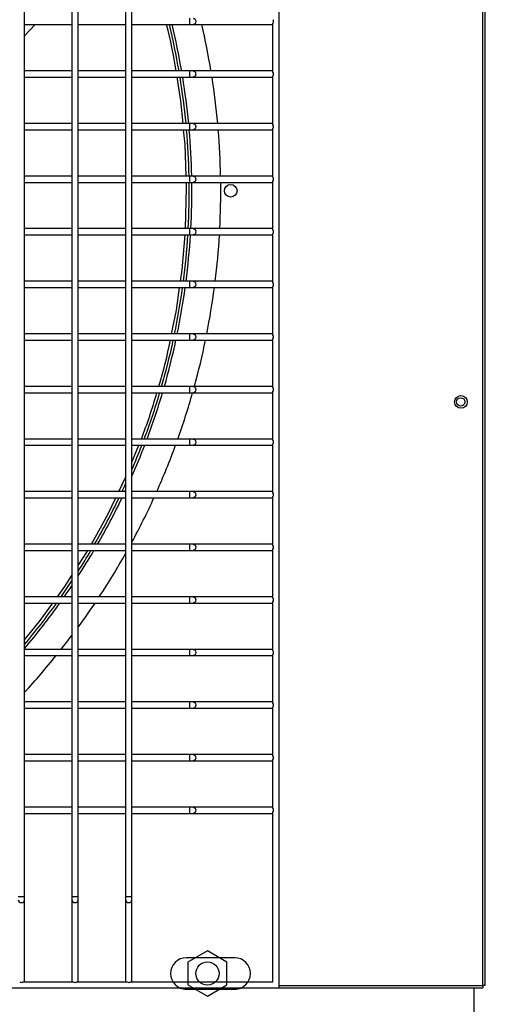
# Model space of a CAD drawing. Extents: x -90708 to 277869, y -117 to 207445.
# Tile 171 of 233: x -77164 to -76942, y 131400 to 131868. Entities that reach past the tile are written whole.
import ezdxf

# ---------------------------------------------------------------- set-up
doc = ezdxf.new("R2010")
doc.units = 0
doc.header["$MEASUREMENT"] = 0
doc.layers.add('ARQ - EQUIPO CONDENSADORA', color=40, linetype='CONTINUOUS')
doc.layers.add('ARQ-TEXTO4', color=4, linetype='CONTINUOUS')

msp = doc.modelspace()

# ---------------------------------------------------------------- linework, layer by layer
at = {"layer": 'ARQ - EQUIPO CONDENSADORA', "linetype": 'Continuous'}
for p, q in [((-77040.435, 131408.01), (-77040.435, 132164.01)), ((-76943.685, 131409.261), (-76943.686, 132163.259)), ((-76942.435, 131409.261), (-76942.435, 132163.259)), ((-77161.435, 131867.51), (-77161.435, 131892.51)), ((-77138.935, 131892.511), (-77138.935, 131867.511)), ((-77135.935, 131867.51), (-77135.935, 131892.51)), ((-77113.435, 131892.511), (-77113.435, 131867.511)), ((-77110.435, 131867.51), (-77110.435, 131892.51)), ((-77161.435, 131842.51), (-77161.435, 131867.51)), ((-77161.435, 131866.01), (-77138.935, 131866.01)), ((-77161.435, 131860.703), (-77156.415, 131866.01)), ((-77138.935, 131867.511), (-77138.935, 131842.511)), ((-77135.935, 131842.51), (-77135.935, 131867.51)), ((-77135.935, 131866.01), (-77113.435, 131866.01)), ((-77113.435, 131867.511), (-77113.435, 131842.511)), ((-77110.435, 131842.51), (-77110.435, 131867.51)), ((-77110.435, 131866.01), (-77083.011, 131866.01)), ((-77083.011, 131869.01), (-77083.011, 131866.01)), ((-77083.011, 131866.01), (-77081.334, 131866.01)), ((-77081.334, 131866.01), (-77043.935, 131866.01)), ((-77043.935, 131866.01), (-77043.435, 131866.01)), ((-77043.435, 131843.36), (-77043.435, 131866.661)), ((-77138.935, 131844.01), (-77161.435, 131844.01)), ((-77161.435, 131817.51), (-77161.435, 131842.51)), ((-77138.935, 131842.511), (-77138.935, 131817.511)), ((-77113.435, 131844.01), (-77135.935, 131844.01)), ((-77135.935, 131817.51), (-77135.935, 131842.51)), ((-77113.435, 131842.511), (-77113.435, 131817.511)), ((-77083.011, 131844.01), (-77110.435, 131844.01)), ((-77110.435, 131817.51), (-77110.435, 131842.51)), ((-77081.334, 131844.01), (-77083.011, 131844.01)), ((-77083.011, 131844.01), (-77083.011, 131841.01)), ((-77043.935, 131844.01), (-77081.334, 131844.01)), ((-77043.435, 131844.01), (-77043.935, 131844.01)), ((-77161.435, 131841.01), (-77138.935, 131841.01)), ((-77135.935, 131841.01), (-77113.435, 131841.01)), ((-77110.435, 131841.01), (-77083.011, 131841.01)), ((-77083.011, 131841.01), (-77081.334, 131841.01)), ((-77081.334, 131841.01), (-77043.935, 131841.01)), ((-77043.935, 131841.01), (-77043.435, 131841.01)), ((-77043.435, 131818.36), (-77043.435, 131841.661)), ((-77138.935, 131819.01), (-77161.435, 131819.01)), ((-77113.435, 131819.01), (-77135.935, 131819.01)), ((-77083.011, 131819.01), (-77110.435, 131819.01)), ((-77081.334, 131819.01), (-77083.011, 131819.01)), ((-77083.011, 131819.01), (-77083.011, 131816.01)), ((-77043.935, 131819.01), (-77081.334, 131819.01)), ((-77043.435, 131819.01), (-77043.935, 131819.01)), ((-77161.435, 131792.51), (-77161.435, 131817.51)), ((-77161.435, 131816.01), (-77138.935, 131816.01)), ((-77138.935, 131817.511), (-77138.935, 131792.511)), ((-77135.935, 131792.51), (-77135.935, 131817.51)), ((-77135.935, 131816.01), (-77113.435, 131816.01)), ((-77113.435, 131817.511), (-77113.435, 131792.511)), ((-77110.435, 131792.51), (-77110.435, 131817.51)), ((-77110.435, 131816.01), (-77083.011, 131816.01)), ((-77083.011, 131816.01), (-77081.334, 131816.01)), ((-77081.334, 131816.01), (-77043.935, 131816.01)), ((-77043.935, 131816.01), (-77043.435, 131816.01)), ((-77043.435, 131793.36), (-77043.435, 131816.661)), ((-77138.935, 131794.01), (-77161.435, 131794.01)), ((-77161.435, 131767.51), (-77161.435, 131792.51)), ((-77161.435, 131791.01), (-77138.935, 131791.01)), ((-77138.935, 131792.511), (-77138.935, 131767.511)), ((-77113.435, 131794.01), (-77135.935, 131794.01)), ((-77135.935, 131767.51), (-77135.935, 131792.51)), ((-77135.935, 131791.01), (-77113.435, 131791.01)), ((-77113.435, 131792.511), (-77113.435, 131767.511)), ((-77083.011, 131794.01), (-77110.435, 131794.01)), ((-77110.435, 131767.51), (-77110.435, 131792.51)), ((-77110.435, 131791.01), (-77083.011, 131791.01)), ((-77081.334, 131794.01), (-77083.011, 131794.01)), ((-77083.011, 131794.01), (-77083.011, 131791.01)), ((-77083.011, 131791.01), (-77081.334, 131791.01)), ((-77043.935, 131794.01), (-77081.334, 131794.01)), ((-77081.334, 131791.01), (-77043.935, 131791.01)), ((-77043.435, 131794.01), (-77043.935, 131794.01)), ((-77043.935, 131791.01), (-77043.435, 131791.01)), ((-77043.435, 131768.36), (-77043.435, 131791.661)), ((-77138.935, 131769.01), (-77161.435, 131769.01)), ((-77161.435, 131742.51), (-77161.435, 131767.51)), ((-77138.935, 131767.511), (-77138.935, 131742.511)), ((-77113.435, 131769.01), (-77135.935, 131769.01)), ((-77135.935, 131742.51), (-77135.935, 131767.51)), ((-77113.435, 131767.511), (-77113.435, 131742.511)), ((-77083.011, 131769.01), (-77110.435, 131769.01)), ((-77110.435, 131742.51), (-77110.435, 131767.51)), ((-77081.334, 131769.01), (-77083.011, 131769.01)), ((-77083.011, 131769.01), (-77083.011, 131766.01)), ((-77043.935, 131769.01), (-77081.334, 131769.01)), ((-77043.435, 131769.01), (-77043.935, 131769.01)), ((-77161.435, 131766.01), (-77138.935, 131766.01)), ((-77135.935, 131766.01), (-77113.435, 131766.01)), ((-77110.435, 131766.01), (-77083.011, 131766.01)), ((-77083.011, 131766.01), (-77081.334, 131766.01)), ((-77081.334, 131766.01), (-77043.935, 131766.01)), ((-77043.935, 131766.01), (-77043.435, 131766.01)), ((-77043.435, 131743.36), (-77043.435, 131766.661)), ((-77138.935, 131744.01), (-77161.435, 131744.01)), ((-77113.435, 131744.01), (-77135.935, 131744.01)), ((-77083.011, 131744.01), (-77110.435, 131744.01)), ((-77081.334, 131744.01), (-77083.011, 131744.01)), ((-77083.011, 131744.01), (-77083.011, 131741.01)), ((-77043.935, 131744.01), (-77081.334, 131744.01)), ((-77043.435, 131744.01), (-77043.935, 131744.01)), ((-77161.435, 131717.51), (-77161.435, 131742.51)), ((-77161.435, 131741.01), (-77138.935, 131741.01)), ((-77138.935, 131742.511), (-77138.935, 131717.511)), ((-77135.935, 131717.51), (-77135.935, 131742.51)), ((-77135.935, 131741.01), (-77113.435, 131741.01)), ((-77113.435, 131742.511), (-77113.435, 131717.511)), ((-77110.435, 131717.51), (-77110.435, 131742.51)), ((-77110.435, 131741.01), (-77083.011, 131741.01)), ((-77083.011, 131741.01), (-77081.334, 131741.01)), ((-77081.334, 131741.01), (-77043.935, 131741.01)), ((-77043.935, 131741.01), (-77043.435, 131741.01)), ((-77043.435, 131718.36), (-77043.435, 131741.661)), ((-77138.935, 131719.01), (-77161.435, 131719.01)), ((-77161.435, 131692.51), (-77161.435, 131717.51)), ((-77161.435, 131716.01), (-77138.935, 131716.01)), ((-77138.935, 131717.511), (-77138.935, 131692.511)), ((-77113.435, 131719.01), (-77135.935, 131719.01)), ((-77135.935, 131692.51), (-77135.935, 131717.51)), ((-77135.935, 131716.01), (-77113.435, 131716.01)), ((-77113.435, 131717.511), (-77113.435, 131692.511)), ((-77083.011, 131719.01), (-77110.435, 131719.01)), ((-77110.435, 131692.51), (-77110.435, 131717.51)), ((-77110.435, 131716.01), (-77083.011, 131716.01)), ((-77081.334, 131719.01), (-77083.011, 131719.01)), ((-77083.011, 131719.01), (-77083.011, 131716.01)), ((-77083.011, 131716.01), (-77081.334, 131716.01)), ((-77043.935, 131719.01), (-77081.334, 131719.01)), ((-77081.334, 131716.01), (-77043.935, 131716.01)), ((-77043.435, 131719.01), (-77043.935, 131719.01)), ((-77043.935, 131716.01), (-77043.435, 131716.01)), ((-77043.435, 131693.36), (-77043.435, 131716.661)), ((-77138.935, 131694.01), (-77161.435, 131694.01)), ((-77161.435, 131667.51), (-77161.435, 131692.51)), ((-77138.935, 131692.511), (-77138.935, 131667.511)), ((-77113.435, 131694.01), (-77135.935, 131694.01)), ((-77135.935, 131667.51), (-77135.935, 131692.51)), ((-77113.435, 131692.511), (-77113.435, 131667.511)), ((-77083.011, 131694.01), (-77110.435, 131694.01)), ((-77110.435, 131667.51), (-77110.435, 131692.51)), ((-77081.334, 131694.01), (-77083.011, 131694.01)), ((-77083.011, 131694.01), (-77083.011, 131691.01)), ((-77043.935, 131694.01), (-77081.334, 131694.01)), ((-77043.435, 131694.01), (-77043.935, 131694.01)), ((-77161.435, 131691.01), (-77138.935, 131691.01)), ((-77135.935, 131691.01), (-77113.435, 131691.01)), ((-77110.435, 131691.01), (-77083.011, 131691.01)), ((-77083.011, 131691.01), (-77081.334, 131691.01)), ((-77081.334, 131691.01), (-77043.935, 131691.01)), ((-77043.935, 131691.01), (-77043.435, 131691.01)), ((-77043.435, 131668.36), (-77043.435, 131691.661)), ((-77138.935, 131669.01), (-77161.435, 131669.01)), ((-77113.435, 131669.01), (-77135.935, 131669.01)), ((-77083.011, 131669.01), (-77110.435, 131669.01)), ((-77081.334, 131669.01), (-77083.011, 131669.01)), ((-77083.011, 131669.01), (-77083.011, 131666.01)), ((-77043.935, 131669.01), (-77081.334, 131669.01)), ((-77043.435, 131669.01), (-77043.935, 131669.01)), ((-77161.435, 131642.51), (-77161.435, 131667.51)), ((-77161.435, 131666.01), (-77138.935, 131666.01)), ((-77138.935, 131667.511), (-77138.935, 131642.511)), ((-77135.935, 131642.51), (-77135.935, 131667.51)), ((-77135.935, 131666.01), (-77113.435, 131666.01)), ((-77113.435, 131667.511), (-77113.435, 131642.511)), ((-77110.435, 131642.51), (-77110.435, 131667.51)), ((-77110.435, 131666.01), (-77083.011, 131666.01)), ((-77110.435, 131657.962), (-77107.159, 131666.01)), ((-77083.011, 131666.01), (-77081.334, 131666.01)), ((-77081.334, 131666.01), (-77043.935, 131666.01)), ((-77043.935, 131666.01), (-77043.435, 131666.01)), ((-77043.435, 131643.36), (-77043.435, 131666.661)), ((-77116.652, 131644.01), (-77113.435, 131650.726)), ((-77138.935, 131644.01), (-77161.435, 131644.01)), ((-77161.435, 131617.51), (-77161.435, 131642.51)), ((-77161.435, 131641.01), (-77138.935, 131641.01)), ((-77138.935, 131642.511), (-77138.935, 131617.511)), ((-77113.435, 131644.01), (-77135.935, 131644.01)), ((-77135.935, 131617.51), (-77135.935, 131642.51)), ((-77135.935, 131641.01), (-77113.435, 131641.01)), ((-77113.435, 131642.511), (-77113.435, 131617.511)), ((-77083.011, 131644.01), (-77110.435, 131644.01)), ((-77110.435, 131617.51), (-77110.435, 131642.51)), ((-77110.435, 131641.01), (-77083.011, 131641.01)), ((-77081.334, 131644.01), (-77083.011, 131644.01)), ((-77083.011, 131644.01), (-77083.011, 131641.01)), ((-77083.011, 131641.01), (-77081.334, 131641.01)), ((-77043.935, 131644.01), (-77081.334, 131644.01)), ((-77081.334, 131641.01), (-77043.935, 131641.01)), ((-77043.435, 131644.01), (-77043.935, 131644.01)), ((-77043.935, 131641.01), (-77043.435, 131641.01)), ((-77043.435, 131618.36), (-77043.435, 131641.661)), ((-77138.935, 131619.01), (-77161.435, 131619.01)), ((-77161.435, 131592.51), (-77161.435, 131617.51)), ((-77138.935, 131617.511), (-77138.935, 131592.511)), ((-77113.435, 131619.01), (-77135.935, 131619.01)), ((-77135.935, 131592.51), (-77135.935, 131617.51)), ((-77113.435, 131617.511), (-77113.435, 131592.511)), ((-77083.011, 131619.01), (-77110.435, 131619.01)), ((-77110.435, 131592.51), (-77110.435, 131617.51)), ((-77081.334, 131619.01), (-77083.011, 131619.01)), ((-77083.011, 131619.01), (-77083.011, 131616.01)), ((-77043.935, 131619.01), (-77081.334, 131619.01)), ((-77043.435, 131619.01), (-77043.935, 131619.01)), ((-77161.435, 131616.01), (-77138.935, 131616.01)), ((-77135.935, 131616.01), (-77113.435, 131616.01)), ((-77110.435, 131616.01), (-77083.011, 131616.01)), ((-77083.011, 131616.01), (-77081.334, 131616.01)), ((-77081.334, 131616.01), (-77043.935, 131616.01)), ((-77043.935, 131616.01), (-77043.435, 131616.01)), ((-77043.435, 131593.36), (-77043.435, 131616.661)), ((-77138.935, 131594.01), (-77161.435, 131594.01)), ((-77113.435, 131594.01), (-77135.935, 131594.01)), ((-77083.011, 131594.01), (-77110.435, 131594.01)), ((-77081.334, 131594.01), (-77083.011, 131594.01)), ((-77083.011, 131594.01), (-77083.011, 131591.01)), ((-77043.935, 131594.01), (-77081.334, 131594.01)), ((-77043.435, 131594.01), (-77043.935, 131594.01)), ((-77161.435, 131567.51), (-77161.435, 131592.51)), ((-77161.435, 131591.01), (-77138.935, 131591.01)), ((-77138.935, 131592.511), (-77138.935, 131567.511)), ((-77135.935, 131567.51), (-77135.935, 131592.51)), ((-77135.935, 131591.01), (-77113.435, 131591.01)), ((-77113.435, 131592.511), (-77113.435, 131567.511)), ((-77110.435, 131567.51), (-77110.435, 131592.51)), ((-77110.435, 131591.01), (-77083.011, 131591.01)), ((-77083.011, 131591.01), (-77081.334, 131591.01)), ((-77081.334, 131591.01), (-77043.935, 131591.01)), ((-77043.935, 131591.01), (-77043.435, 131591.01)), ((-77043.435, 131568.36), (-77043.435, 131591.661)), ((-77138.935, 131569.01), (-77161.435, 131569.01)), ((-77161.435, 131542.51), (-77161.435, 131567.51)), ((-77161.435, 131566.01), (-77138.935, 131566.01)), ((-77138.935, 131567.511), (-77138.935, 131542.511)), ((-77113.435, 131569.01), (-77135.935, 131569.01)), ((-77135.935, 131542.51), (-77135.935, 131567.51)), ((-77135.935, 131566.01), (-77113.435, 131566.01)), ((-77113.435, 131567.511), (-77113.435, 131542.511)), ((-77083.011, 131569.01), (-77110.435, 131569.01)), ((-77110.435, 131542.51), (-77110.435, 131567.51)), ((-77110.435, 131566.01), (-77083.011, 131566.01)), ((-77081.334, 131569.01), (-77083.011, 131569.01)), ((-77083.011, 131569.01), (-77083.011, 131566.01)), ((-77083.011, 131566.01), (-77081.334, 131566.01)), ((-77043.935, 131569.01), (-77081.334, 131569.01)), ((-77081.334, 131566.01), (-77043.935, 131566.01)), ((-77043.435, 131569.01), (-77043.935, 131569.01)), ((-77043.935, 131566.01), (-77043.435, 131566.01)), ((-77043.435, 131543.36), (-77043.435, 131566.661)), ((-77138.935, 131544.01), (-77161.435, 131544.01)), ((-77161.435, 131517.51), (-77161.435, 131542.51)), ((-77138.935, 131542.511), (-77138.935, 131517.511)), ((-77113.435, 131544.01), (-77135.935, 131544.01)), ((-77135.935, 131517.51), (-77135.935, 131542.51)), ((-77113.435, 131542.511), (-77113.435, 131517.511)), ((-77083.011, 131544.01), (-77110.435, 131544.01)), ((-77110.435, 131517.51), (-77110.435, 131542.51)), ((-77081.334, 131544.01), (-77083.011, 131544.01)), ((-77083.011, 131544.01), (-77083.011, 131541.01)), ((-77043.935, 131544.01), (-77081.334, 131544.01)), ((-77043.435, 131544.01), (-77043.935, 131544.01)), ((-77161.435, 131541.01), (-77138.935, 131541.01)), ((-77135.935, 131541.01), (-77113.435, 131541.01)), ((-77110.435, 131541.01), (-77083.011, 131541.01)), ((-77083.011, 131541.01), (-77081.334, 131541.01)), ((-77081.334, 131541.01), (-77043.935, 131541.01)), ((-77043.935, 131541.01), (-77043.435, 131541.01)), ((-77043.435, 131518.36), (-77043.435, 131541.661)), ((-77138.935, 131519.01), (-77161.435, 131519.01)), ((-77113.435, 131519.01), (-77135.935, 131519.01)), ((-77083.011, 131519.01), (-77110.435, 131519.01)), ((-77081.334, 131519.01), (-77083.011, 131519.01)), ((-77083.011, 131519.01), (-77083.011, 131516.01)), ((-77043.935, 131519.01), (-77081.334, 131519.01)), ((-77043.435, 131519.01), (-77043.935, 131519.01)), ((-77161.435, 131492.51), (-77161.435, 131517.51)), ((-77161.435, 131516.01), (-77138.935, 131516.01)), ((-77138.935, 131517.511), (-77138.935, 131492.511)), ((-77135.935, 131492.51), (-77135.935, 131517.51)), ((-77135.935, 131516.01), (-77113.435, 131516.01)), ((-77113.435, 131517.511), (-77113.435, 131492.511)), ((-77110.435, 131492.51), (-77110.435, 131517.51)), ((-77110.435, 131516.01), (-77083.011, 131516.01)), ((-77083.011, 131516.01), (-77081.334, 131516.01)), ((-77081.334, 131516.01), (-77043.935, 131516.01)), ((-77043.935, 131516.01), (-77043.435, 131516.01)), ((-77043.435, 131493.36), (-77043.435, 131516.661)), ((-77138.935, 131494.01), (-77161.435, 131494.01)), ((-77161.435, 131451.561), (-77161.435, 131492.51)), ((-77161.435, 131491.01), (-77138.935, 131491.01)), ((-77138.935, 131492.511), (-77138.935, 131451.561)), ((-77113.435, 131494.01), (-77135.935, 131494.01)), ((-77135.935, 131451.561), (-77135.935, 131492.51)), ((-77135.935, 131491.01), (-77113.435, 131491.01)), ((-77113.435, 131492.511), (-77113.435, 131451.561)), ((-77083.011, 131494.01), (-77110.435, 131494.01)), ((-77110.435, 131451.561), (-77110.435, 131492.51)), ((-77110.435, 131491.01), (-77083.011, 131491.01)), ((-77081.334, 131494.01), (-77083.011, 131494.01)), ((-77083.011, 131494.01), (-77083.011, 131491.01)), ((-77083.011, 131491.01), (-77081.334, 131491.01)), ((-77043.935, 131494.01), (-77081.334, 131494.01)), ((-77081.334, 131491.01), (-77043.935, 131491.01)), ((-77043.435, 131494.01), (-77043.935, 131494.01)), ((-77043.935, 131491.01), (-77043.435, 131491.01)), ((-77043.435, 131411.01), (-77043.435, 131491.661)), ((-77164.435, 131451.561), (-77162.935, 131451.561)), ((-77162.935, 131451.561), (-77161.435, 131451.561)), ((-77161.435, 131449.883), (-77161.435, 131451.561)), ((-77161.435, 131411.51), (-77161.435, 131449.883)), ((-77138.935, 131451.561), (-77138.935, 131449.883)), ((-77138.935, 131451.561), (-77137.435, 131451.561)), ((-77138.935, 131449.883), (-77138.935, 131411.51)), ((-77137.435, 131451.561), (-77135.935, 131451.561)), ((-77135.935, 131449.883), (-77135.935, 131451.561)), ((-77135.935, 131411.51), (-77135.935, 131449.883)), ((-77113.435, 131451.561), (-77113.435, 131449.883)), ((-77113.435, 131451.561), (-77111.935, 131451.561)), ((-77113.435, 131449.883), (-77113.435, 131411.51)), ((-77111.935, 131451.561), (-77110.435, 131451.561)), ((-77110.435, 131449.883), (-77110.435, 131451.561)), ((-77110.435, 131411.51), (-77110.435, 131449.883)), ((-77061.534, 131422.398), (-77084.534, 131422.398)), ((-77161.435, 131411.01), (-77161.435, 131411.51)), ((-77138.935, 131411.51), (-77138.935, 131411.01)), ((-77135.935, 131411.01), (-77135.935, 131411.51)), ((-77113.435, 131411.51), (-77113.435, 131411.01)), ((-77110.435, 131411.01), (-77110.435, 131411.51)), ((-77796.435, 131408.01), (-77040.435, 131408.01)), ((-77162.085, 131411.01), (-77138.284, 131411.01)), ((-77136.585, 131411.01), (-77112.784, 131411.01)), ((-77111.085, 131411.01), (-77043.435, 131411.01)), ((-77084.534, 131407.398), (-77061.534, 131407.398)), ((-77084.534, 131407.398), (-77061.534, 131407.398)), ((-77040.435, 131409.261), (-76943.685, 131409.261)), ((-77040.435, 131408.01), (-76943.685, 131408.01)), ((-76947.934, 131408.01), (-76947.934, 131396.348)), ((-76942.435, 131409.261), (-76943.685, 131409.261)), ((-76943.685, 131409.261), (-76943.685, 131409.261)), ((-76943.685, 131409.261), (-76943.685, 131408.01))]:
    msp.add_line(p, q, dxfattribs=at)
at = {"layer": 'ARQ - EQUIPO CONDENSADORA', "linetype": 'Continuous', "flags": 128}
for points in [[(-77081.334, 131869.01), (-77080.852, 131868.896), (-77080.444, 131868.571), (-77080.171, 131868.084), (-77080.076, 131867.51), (-77080.171, 131866.936), (-77080.444, 131866.45), (-77080.852, 131866.125), (-77081.334, 131866.01)], [(-77081.334, 131844.01), (-77080.852, 131843.896), (-77080.444, 131843.571), (-77080.171, 131843.084), (-77080.076, 131842.51), (-77080.171, 131841.936), (-77080.444, 131841.45), (-77080.852, 131841.125), (-77081.334, 131841.01)], [(-77086.128, 131819.01), (-77087.17, 131829.737), (-77088.885, 131841.01)], [(-77081.334, 131819.01), (-77080.852, 131818.896), (-77080.444, 131818.571), (-77080.171, 131818.084), (-77080.076, 131817.51), (-77080.171, 131816.936), (-77080.444, 131816.45), (-77080.852, 131816.125), (-77081.334, 131816.01)], [(-77084.634, 131794.01), (-77085.161, 131809.063), (-77085.836, 131816.01)], [(-77084.918, 131769.01), (-77084.437, 131788.369), (-77084.529, 131791.01)], [(-77081.334, 131794.01), (-77080.852, 131793.896), (-77080.444, 131793.571), (-77080.171, 131793.084), (-77080.076, 131792.51), (-77080.171, 131791.936), (-77080.444, 131791.45), (-77080.852, 131791.125), (-77081.334, 131791.01)], [(-77081.334, 131769.01), (-77080.852, 131768.896), (-77080.444, 131768.571), (-77080.171, 131768.084), (-77080.076, 131767.51), (-77080.171, 131766.936), (-77080.444, 131766.45), (-77080.852, 131766.125), (-77081.334, 131766.01)], [(-77087.32, 131744.01), (-77086.546, 131749.45), (-77085.167, 131766.01)], [(-77081.334, 131744.01), (-77080.852, 131743.896), (-77080.444, 131743.571), (-77080.171, 131743.084), (-77080.076, 131742.51), (-77080.171, 131741.936), (-77080.444, 131741.45), (-77080.852, 131741.125), (-77081.334, 131741.01)], [(-77091.545, 131719.01), (-77089.277, 131730.254), (-77087.747, 131741.01)], [(-77081.334, 131719.01), (-77080.852, 131718.896), (-77080.444, 131718.571), (-77080.171, 131718.084), (-77080.076, 131717.51), (-77080.171, 131716.936), (-77080.444, 131716.45), (-77080.852, 131716.125), (-77081.334, 131716.01)], [(-77081.334, 131694.01), (-77080.852, 131693.896), (-77080.444, 131693.571), (-77080.171, 131693.084), (-77080.076, 131692.51), (-77080.171, 131691.936), (-77080.444, 131691.45), (-77080.852, 131691.125), (-77081.334, 131691.01)], [(-77081.334, 131669.01), (-77080.852, 131668.896), (-77080.444, 131668.571), (-77080.171, 131668.084), (-77080.076, 131667.51), (-77080.171, 131666.936), (-77080.444, 131666.45), (-77080.852, 131666.125), (-77081.334, 131666.01)], [(-77129.711, 131619.01), (-77121.836, 131633.189), (-77118.089, 131641.01)], [(-77081.334, 131644.01), (-77080.852, 131643.896), (-77080.444, 131643.571), (-77080.171, 131643.084), (-77080.076, 131642.51), (-77080.171, 131641.936), (-77080.444, 131641.45), (-77080.852, 131641.125), (-77081.334, 131641.01)], [(-77081.334, 131619.01), (-77080.852, 131618.896), (-77080.444, 131618.571), (-77080.171, 131618.084), (-77080.076, 131617.51), (-77080.171, 131616.936), (-77080.444, 131616.45), (-77080.852, 131616.125), (-77081.334, 131616.01)], [(-77135.935, 131608.804), (-77131.558, 131615.685), (-77131.377, 131616.01)], [(-77145.778, 131594.01), (-77142.251, 131598.874), (-77138.935, 131604.088)], [(-77081.334, 131594.01), (-77080.852, 131593.896), (-77080.444, 131593.571), (-77080.171, 131593.084), (-77080.076, 131592.51), (-77080.171, 131591.936), (-77080.444, 131591.45), (-77080.852, 131591.125), (-77081.334, 131591.01)], [(-77161.435, 131573.574), (-77154.46, 131582.038), (-77147.953, 131591.01)], [(-77081.334, 131569.01), (-77080.852, 131568.896), (-77080.444, 131568.571), (-77080.171, 131568.084), (-77080.076, 131567.51), (-77080.171, 131566.936), (-77080.444, 131566.45), (-77080.852, 131566.125), (-77081.334, 131566.01)], [(-77081.334, 131544.01), (-77080.852, 131543.896), (-77080.444, 131543.571), (-77080.171, 131543.084), (-77080.076, 131542.51), (-77080.171, 131541.936), (-77080.444, 131541.45), (-77080.852, 131541.125), (-77081.334, 131541.01)], [(-77081.334, 131519.01), (-77080.852, 131518.896), (-77080.444, 131518.571), (-77080.171, 131518.084), (-77080.076, 131517.51), (-77080.171, 131516.936), (-77080.444, 131516.45), (-77080.852, 131516.125), (-77081.334, 131516.01)], [(-77081.334, 131494.01), (-77080.852, 131493.896), (-77080.444, 131493.571), (-77080.171, 131493.084), (-77080.076, 131492.51), (-77080.171, 131491.936), (-77080.444, 131491.45), (-77080.852, 131491.125), (-77081.334, 131491.01)], [(-77164.435, 131449.883), (-77164.321, 131449.402), (-77163.995, 131448.994), (-77163.509, 131448.721), (-77162.935, 131448.625)], [(-77162.935, 131448.625), (-77162.361, 131448.721), (-77161.874, 131448.994), (-77161.549, 131449.402), (-77161.435, 131449.883)], [(-77138.935, 131449.883), (-77138.821, 131449.402), (-77138.495, 131448.994), (-77138.009, 131448.721), (-77137.435, 131448.625)], [(-77137.435, 131448.625), (-77136.861, 131448.721), (-77136.374, 131448.994), (-77136.049, 131449.402), (-77135.935, 131449.883)], [(-77113.435, 131449.883), (-77113.321, 131449.402), (-77112.995, 131448.994), (-77112.509, 131448.721), (-77111.935, 131448.625)], [(-77111.935, 131448.625), (-77111.361, 131448.721), (-77110.874, 131448.994), (-77110.549, 131449.402), (-77110.435, 131449.883)]]:
    msp.add_lwpolyline(points, dxfattribs=at)
at = {"layer": 'ARQ - EQUIPO CONDENSADORA', "linetype": 'Continuous'}
for centre, radius in [((-77063.434, 131787.009), 3), ((-76954.036, 131686.649), 3), ((-76954.135, 131686.65), 2)]:
    msp.add_circle(centre, radius, dxfattribs=at)
for centre, radius, start, end in [((-77315.764, 131807.861), 229.29, 9.07107, 14.6911), ((-77419.434, 131787.009), 336.25, 9.75989, 13.58851), ((-77419.434, 131787.009), 337.5, 9.7234, 13.53722), ((-77419.434, 131787.009), 351.25, 9.33929, 12.99781), ((-77043.979, 131866.634), 0.625, 274.07139, 330.5065), ((-77044.425, 131867.51), 1.305, 319.37511, 40.62489), ((-77043.979, 131843.386), 0.625, 29.4935, 85.92861), ((-77044.425, 131842.51), 1.305, 319.37511, 40.62489), ((-77419.434, 131787.009), 336.25, 5.46112, 9.24159), ((-77419.434, 131787.009), 337.5, 5.44083, 9.20707), ((-77419.434, 131787.009), 351.25, 5.22724, 8.8437), ((-77043.979, 131841.634), 0.625, 274.07139, 330.5065), ((-77043.979, 131818.386), 0.625, 29.4935, 85.92861), ((-77419.434, 131787.009), 336.25, 1.19303, 4.94781), ((-77419.434, 131787.009), 337.5, 1.18861, 4.92944), ((-77419.434, 131787.009), 351.25, 1.14208, 4.73602), ((-77043.979, 131816.634), 0.625, 274.07139, 330.5065), ((-77044.425, 131817.51), 1.305, 319.37511, 40.62489), ((-77419.434, 131787.009), 336.25, 356.93157, 0.68177), ((-77419.434, 131787.009), 337.5, 356.94294, 0.67925), ((-77419.434, 131787.009), 351.25, 357.06272, 0.65266), ((-77043.979, 131793.386), 0.625, 29.4935, 85.92861), ((-77043.979, 131791.634), 0.625, 274.07139, 330.5065), ((-77044.425, 131792.51), 1.305, 319.37511, 40.62489), ((-77043.979, 131768.386), 0.625, 29.4935, 85.92861), ((-77044.425, 131767.51), 1.305, 319.37511, 40.62489), ((-77419.434, 131787.009), 336.25, 352.65301, 356.41952), ((-77419.434, 131787.009), 337.5, 352.68037, 356.43279), ((-77419.434, 131787.009), 351.25, 352.96838, 356.57261), ((-77043.979, 131766.634), 0.625, 274.07139, 330.5065), ((-77043.979, 131743.386), 0.625, 29.4935, 85.92861), ((-77419.434, 131787.009), 336.25, 348.33275, 352.13728), ((-77419.434, 131787.009), 337.5, 348.37657, 352.16659), ((-77419.434, 131787.009), 351.25, 348.83755, 352.47504), ((-77043.979, 131741.634), 0.625, 274.07139, 330.5065), ((-77044.425, 131742.51), 1.305, 319.37511, 40.62489), ((-77281.82, 131751.83), 193.022, 342.56947, 349.30547), ((-77419.434, 131787.009), 336.25, 343.94399, 347.81028), ((-77419.434, 131787.009), 337.5, 344.00505, 347.85612), ((-77419.434, 131787.009), 351.25, 344.64696, 348.33832), ((-77043.979, 131718.386), 0.625, 29.4935, 85.92861), ((-77043.979, 131716.634), 0.625, 274.07139, 330.5065), ((-77044.425, 131717.51), 1.305, 319.37511, 40.62489), ((-77043.979, 131693.386), 0.625, 29.49351, 85.92861), ((-77044.425, 131692.51), 1.305, 319.37511, 40.62489), ((-77338.217, 131759.103), 249.139, 338.80059, 344.13861), ((-77419.434, 131787.009), 336.25, 339.45601, 343.41133), ((-77419.434, 131787.009), 337.5, 339.53552, 343.47453), ((-77419.434, 131787.009), 351.25, 340.37028, 344.13887), ((-77043.979, 131691.634), 0.625, 274.07139, 330.5065), ((-77043.979, 131668.386), 0.625, 29.4935, 85.92861), ((-77419.434, 131787.009), 337.5, 336.28432, 338.99094), ((-77419.434, 131787.009), 336.25, 336.77395, 338.90912), ((-77419.434, 131787.009), 351.25, 335.97629, 339.84987), ((-77043.979, 131666.634), 0.625, 274.07139, 330.50649), ((-77044.425, 131667.51), 1.305, 319.37511, 40.62489), ((-77419.434, 131787.009), 336.25, 334.83188, 335.51008), ((-77419.434, 131787.009), 336.25, 330.02479, 334.26574), ((-77419.434, 131787.009), 337.5, 330.14711, 334.36798), ((-77419.434, 131787.009), 337.5, 334.93155, 335.0483), ((-77419.434, 131787.009), 351.25, 331.6077, 335.4394), ((-77043.979, 131643.386), 0.625, 29.4935, 85.92861), ((-77043.979, 131641.634), 0.625, 274.07139, 330.5065), ((-77044.425, 131642.51), 1.305, 319.37511, 40.62489), ((-77043.979, 131618.386), 0.625, 29.4935, 85.92861), ((-77044.425, 131617.51), 1.305, 319.37511, 40.62489), ((-77419.434, 131787.009), 337.5, 327.13981, 329.55814), ((-77419.434, 131787.009), 336.25, 327.47103, 329.43289), ((-77419.434, 131787.009), 351.25, 326.6698, 330.59507), ((-77043.979, 131616.634), 0.625, 274.07139, 330.5065), ((-77419.434, 131787.009), 336.25, 324.97214, 326.5324), ((-77419.434, 131787.009), 337.5, 325.12074, 326.21274), ((-77043.979, 131593.386), 0.625, 29.49351, 85.92861), ((-77419.434, 131787.009), 337.5, 319.85733, 324.49755), ((-77419.434, 131787.009), 336.25, 320.11055, 324.34546), ((-77419.434, 131787.009), 351.25, 323.81497, 326.08211), ((-77043.979, 131591.634), 0.625, 274.07139, 330.5065), ((-77044.425, 131592.51), 1.305, 319.37511, 40.62489), ((-77419.434, 131787.009), 351.25, 321.63728, 322.99411), ((-77419.434, 131787.009), 351.25, 317.2664, 321.01045), ((-77043.979, 131568.386), 0.625, 29.4935, 85.92861), ((-77043.979, 131566.634), 0.625, 274.07139, 330.5065), ((-77044.425, 131567.51), 1.305, 319.37511, 40.62489), ((-77043.979, 131543.386), 0.625, 29.49351, 85.92861), ((-77044.425, 131542.51), 1.305, 319.37511, 40.62489), ((-77043.979, 131541.634), 0.625, 274.07139, 330.5065), ((-77043.979, 131518.386), 0.625, 29.4935, 85.92861), ((-77043.979, 131516.634), 0.625, 274.07139, 330.5065), ((-77044.425, 131517.51), 1.305, 319.37511, 40.62489), ((-77043.979, 131493.386), 0.625, 29.4935, 85.92861), ((-77043.979, 131491.634), 0.625, 274.07139, 330.5065), ((-77044.425, 131492.51), 1.305, 319.37511, 40.62489), ((-77084.534, 131414.898), 7.5, 90, 270), ((-77061.534, 131414.898), 7.5, 270, 90), ((-77162.059, 131411.555), 0.625, 299.4935, 355.9286), ((-77138.311, 131411.555), 0.625, 184.07139, 240.5065), ((-77136.559, 131411.555), 0.625, 299.4935, 355.92861), ((-77112.811, 131411.555), 0.625, 184.07139, 240.5065), ((-77111.059, 131411.555), 0.625, 299.4935, 355.9286), ((-77162.935, 131412.001), 1.305, 229.37511, 310.62489), ((-77137.435, 131412.001), 1.305, 229.37511, 310.62489), ((-77111.935, 131412.001), 1.305, 229.37511, 310.62489), ((-77084.534, 131414.898), 7.5, 246.69328, 270), ((-77061.534, 131414.898), 7.5, 270, 293.30672)]:
    msp.add_arc(centre, radius, start, end, dxfattribs=at)
at = {"layer": 'ARQ-TEXTO4'}
msp.add_lwpolyline([(-77074.534, 131425.636), (-77083.833, 131420.267), (-77083.833, 131409.53), (-77074.534, 131404.161), (-77065.235, 131409.53), (-77065.235, 131420.267)], close=True, dxfattribs=at)
msp.add_circle((-77074.534, 131414.898), 5.5, dxfattribs=at)

doc.saveas('drawing.dxf')
